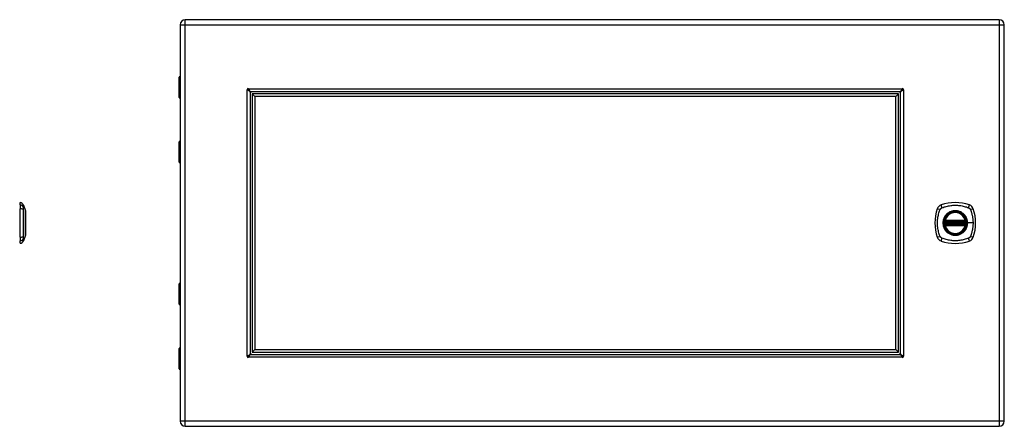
# Model space of a CAD drawing. Header units: inches. Extents: x 4 to 114, y 7 to 59.
# Tile 90 of 98: x 34 to 62, y 28 to 40. Entities that reach past the tile are written whole.
import ezdxf

# ---------------------------------------------------------------- set-up
doc = ezdxf.new("R2010")
doc.units = ezdxf.units.IN
doc.header["$MEASUREMENT"] = 0
doc.layers.add('Visible Edges(ANSI)', color=7, linetype='Continuous', lineweight=25)
doc.layers.add('Visible Tangent Edges(ANSI)', color=7, linetype='Continuous', lineweight=25)

msp = doc.modelspace()

# ---------------------------------------------------------------- linework, layer by layer
at = {"layer": 'Visible Edges(ANSI)'}
for p, q in [((62.116, 39.573), (38.49, 39.573)), ((38.344, 39.427), (38.344, 27.916)), ((62.262, 27.916), (62.262, 39.427)), ((38.309, 37.318), (38.309, 37.902)), ((38.329, 37.922), (38.344, 37.922)), ((38.344, 37.678), (38.341, 37.678)), ((38.341, 37.635), (38.344, 37.635)), ((40.375, 37.472), (40.375, 29.872)), ((59.237, 37.484), (40.388, 37.484)), ((59.25, 29.872), (59.25, 37.472)), ((38.344, 37.302), (38.325, 37.302)), ((40.434, 37.425), (40.513, 37.347)), ((40.434, 37.425), (40.434, 29.918)), ((59.191, 37.425), (40.434, 37.425)), ((40.513, 37.347), (40.513, 29.997)), ((59.112, 37.347), (40.513, 37.347)), ((59.191, 37.425), (59.112, 37.347)), ((59.112, 29.997), (59.112, 37.347)), ((59.191, 29.918), (59.191, 37.425)), ((38.309, 35.442), (38.309, 36.026)), ((38.325, 36.042), (38.344, 36.042)), ((38.344, 35.709), (38.341, 35.709)), ((38.341, 35.666), (38.344, 35.666)), ((38.344, 35.422), (38.329, 35.422)), ((33.7, 34.195), (33.7, 34.263)), ((33.7, 34.195), (33.7, 34.084)), ((33.7, 33.261), (33.7, 34.084)), ((33.792, 34.189), (33.854, 34.029)), ((60.545, 33.732), (61.13, 33.732)), ((60.541, 33.712), (61.135, 33.712)), ((61.135, 33.633), (60.541, 33.633)), ((61.13, 33.613), (60.545, 33.613)), ((33.7, 33.261), (33.7, 33.15)), ((33.854, 33.316), (33.792, 33.156)), ((33.7, 33.082), (33.7, 33.15)), ((38.309, 31.318), (38.309, 31.902)), ((38.329, 31.922), (38.344, 31.922)), ((38.344, 31.678), (38.341, 31.678)), ((38.341, 31.635), (38.344, 31.635)), ((38.344, 31.302), (38.325, 31.302)), ((38.309, 29.442), (38.309, 30.026)), ((38.325, 30.042), (38.344, 30.042)), ((40.388, 29.859), (59.237, 29.859)), ((40.434, 29.918), (40.513, 29.997)), ((40.434, 29.918), (59.191, 29.918)), ((40.513, 29.997), (59.112, 29.997)), ((59.112, 29.997), (59.191, 29.918)), ((38.344, 29.709), (38.341, 29.709)), ((38.341, 29.666), (38.344, 29.666)), ((38.344, 29.422), (38.329, 29.422)), ((38.49, 27.77), (62.116, 27.77))]:
    msp.add_line(p, q, dxfattribs=at)
at = {"layer": 'Visible Edges(ANSI)', "flags": 128}
for points in [[(40.297, 37.53), (40.297, 37.53), (40.297, 37.53), (40.297, 37.53), (40.297, 37.53), (40.296, 37.531), (40.296, 37.531), (40.296, 37.531), (40.295, 37.531), (40.295, 37.531), (40.295, 37.531), (40.294, 37.532), (40.294, 37.532), (40.293, 37.532), (40.293, 37.532), (40.293, 37.532), (40.292, 37.533), (40.292, 37.533), (40.292, 37.533), (40.292, 37.533), (40.291, 37.533), (40.291, 37.533), (40.291, 37.534), (40.291, 37.534), (40.291, 37.534)], [(40.375, 37.472), (40.375, 37.474), (40.374, 37.476), (40.373, 37.479), (40.372, 37.481), (40.371, 37.484), (40.369, 37.486), (40.367, 37.489), (40.365, 37.491), (40.362, 37.493), (40.359, 37.496), (40.356, 37.498), (40.352, 37.501), (40.349, 37.503), (40.345, 37.506), (40.341, 37.508), (40.337, 37.51), (40.332, 37.513), (40.327, 37.515), (40.323, 37.518), (40.318, 37.52), (40.313, 37.523), (40.308, 37.525), (40.303, 37.528), (40.297, 37.53)], [(40.325, 37.568), (40.326, 37.568), (40.326, 37.568), (40.326, 37.568), (40.326, 37.568), (40.326, 37.568), (40.326, 37.567), (40.326, 37.567), (40.327, 37.567), (40.327, 37.566), (40.327, 37.566), (40.327, 37.566), (40.327, 37.565), (40.328, 37.565), (40.328, 37.565), (40.328, 37.564), (40.328, 37.564), (40.328, 37.564), (40.329, 37.563), (40.329, 37.563), (40.329, 37.563), (40.329, 37.562), (40.329, 37.562), (40.329, 37.562), (40.329, 37.562)], [(40.329, 37.562), (40.332, 37.557), (40.334, 37.551), (40.337, 37.546), (40.339, 37.541), (40.341, 37.537), (40.344, 37.532), (40.346, 37.527), (40.349, 37.523), (40.351, 37.518), (40.354, 37.514), (40.356, 37.51), (40.358, 37.507), (40.361, 37.503), (40.363, 37.5), (40.366, 37.497), (40.368, 37.495), (40.371, 37.492), (40.373, 37.49), (40.375, 37.488), (40.378, 37.487), (40.38, 37.486), (40.383, 37.485), (40.385, 37.485), (40.388, 37.484)], [(59.237, 37.484), (59.239, 37.485), (59.242, 37.485), (59.244, 37.486), (59.247, 37.487), (59.249, 37.488), (59.251, 37.49), (59.254, 37.492), (59.256, 37.495), (59.259, 37.497), (59.261, 37.5), (59.264, 37.503), (59.266, 37.507), (59.269, 37.51), (59.271, 37.514), (59.273, 37.518), (59.276, 37.523), (59.278, 37.527), (59.281, 37.532), (59.283, 37.537), (59.286, 37.541), (59.288, 37.546), (59.29, 37.551), (59.293, 37.557), (59.295, 37.562)], [(59.327, 37.53), (59.322, 37.528), (59.317, 37.525), (59.312, 37.523), (59.307, 37.52), (59.302, 37.518), (59.297, 37.515), (59.293, 37.513), (59.288, 37.511), (59.284, 37.508), (59.28, 37.506), (59.276, 37.503), (59.272, 37.501), (59.269, 37.498), (59.266, 37.496), (59.263, 37.493), (59.26, 37.491), (59.258, 37.489), (59.256, 37.486), (59.254, 37.484), (59.252, 37.481), (59.251, 37.479), (59.25, 37.476), (59.25, 37.474), (59.25, 37.472)], [(59.295, 37.562), (59.295, 37.562), (59.296, 37.562), (59.296, 37.562), (59.296, 37.563), (59.296, 37.563), (59.296, 37.563), (59.296, 37.564), (59.296, 37.564), (59.297, 37.564), (59.297, 37.565), (59.297, 37.565), (59.297, 37.565), (59.297, 37.566), (59.298, 37.566), (59.298, 37.566), (59.298, 37.567), (59.298, 37.567), (59.298, 37.567), (59.298, 37.568), (59.299, 37.568), (59.299, 37.568), (59.299, 37.568), (59.299, 37.568), (59.299, 37.568)], [(59.334, 37.534), (59.334, 37.534), (59.333, 37.534), (59.333, 37.533), (59.333, 37.533), (59.333, 37.533), (59.333, 37.533), (59.332, 37.533), (59.332, 37.533), (59.332, 37.532), (59.331, 37.532), (59.331, 37.532), (59.331, 37.532), (59.33, 37.532), (59.33, 37.531), (59.33, 37.531), (59.329, 37.531), (59.329, 37.531), (59.329, 37.531), (59.328, 37.531), (59.328, 37.53), (59.328, 37.53), (59.328, 37.53), (59.327, 37.53), (59.327, 37.53)], [(33.855, 33.317), (33.855, 33.318), (33.855, 33.319), (33.855, 33.321), (33.855, 33.324), (33.855, 33.328), (33.855, 33.333), (33.855, 33.338), (33.855, 33.344), (33.855, 33.351), (33.855, 33.359), (33.855, 33.368), (33.855, 33.377), (33.855, 33.387), (33.855, 33.398), (33.855, 33.409), (33.855, 33.421), (33.855, 33.434), (33.855, 33.447), (33.855, 33.461), (33.855, 33.475), (33.855, 33.489), (33.855, 33.505), (33.855, 33.52), (33.855, 33.536), (33.855, 33.553), (33.855, 33.569), (33.855, 33.586), (33.855, 33.603), (33.855, 33.62), (33.855, 33.637), (33.855, 33.655), (33.855, 33.672), (33.855, 33.69), (33.855, 33.707), (33.855, 33.725), (33.855, 33.742), (33.855, 33.759), (33.855, 33.776), (33.855, 33.792), (33.855, 33.808), (33.855, 33.824), (33.855, 33.84), (33.855, 33.855), (33.855, 33.87), (33.855, 33.884), (33.855, 33.898), (33.855, 33.911), (33.855, 33.924), (33.855, 33.936), (33.855, 33.947), (33.855, 33.958), (33.855, 33.968), (33.855, 33.977), (33.855, 33.986), (33.855, 33.993), (33.855, 34.001), (33.855, 34.007), (33.855, 34.012), (33.855, 34.017), (33.855, 34.021), (33.855, 34.024), (33.855, 34.026), (33.855, 34.027), (33.855, 34.028)], [(60.529, 33.726), (60.529, 33.726), (60.529, 33.725), (60.529, 33.725), (60.529, 33.725), (60.529, 33.724), (60.529, 33.724), (60.529, 33.723), (60.529, 33.722), (60.529, 33.721), (60.528, 33.721), (60.528, 33.72), (60.528, 33.718), (60.528, 33.717), (60.528, 33.716), (60.528, 33.715), (60.527, 33.713), (60.527, 33.712), (60.527, 33.71), (60.527, 33.709), (60.527, 33.707), (60.527, 33.706), (60.526, 33.704), (60.526, 33.703), (60.526, 33.701)], [(61.149, 33.701), (61.149, 33.703), (61.149, 33.704), (61.149, 33.706), (61.149, 33.707), (61.149, 33.709), (61.148, 33.71), (61.148, 33.712), (61.148, 33.713), (61.148, 33.715), (61.148, 33.716), (61.148, 33.717), (61.147, 33.718), (61.147, 33.72), (61.147, 33.721), (61.147, 33.721), (61.147, 33.722), (61.147, 33.723), (61.147, 33.724), (61.146, 33.724), (61.146, 33.725), (61.146, 33.725), (61.146, 33.725), (61.146, 33.726), (61.146, 33.726)], [(60.526, 33.644), (60.526, 33.642), (60.526, 33.641), (60.527, 33.639), (60.527, 33.637), (60.527, 33.636), (60.527, 33.634), (60.527, 33.633), (60.527, 33.632), (60.528, 33.63), (60.528, 33.629), (60.528, 33.628), (60.528, 33.626), (60.528, 33.625), (60.528, 33.624), (60.529, 33.623), (60.529, 33.623), (60.529, 33.622), (60.529, 33.621), (60.529, 33.621), (60.529, 33.62), (60.529, 33.62), (60.529, 33.619), (60.529, 33.619), (60.529, 33.619)], [(61.146, 33.619), (61.146, 33.619), (61.146, 33.619), (61.146, 33.62), (61.146, 33.62), (61.146, 33.621), (61.147, 33.621), (61.147, 33.622), (61.147, 33.623), (61.147, 33.623), (61.147, 33.624), (61.147, 33.625), (61.147, 33.626), (61.148, 33.628), (61.148, 33.629), (61.148, 33.63), (61.148, 33.632), (61.148, 33.633), (61.148, 33.634), (61.149, 33.636), (61.149, 33.637), (61.149, 33.639), (61.149, 33.641), (61.149, 33.642), (61.149, 33.644)], [(40.291, 29.81), (40.291, 29.81), (40.291, 29.81), (40.291, 29.81), (40.291, 29.811), (40.292, 29.811), (40.292, 29.811), (40.292, 29.811), (40.292, 29.811), (40.293, 29.811), (40.293, 29.812), (40.293, 29.812), (40.294, 29.812), (40.294, 29.812), (40.295, 29.812), (40.295, 29.813), (40.295, 29.813), (40.296, 29.813), (40.296, 29.813), (40.296, 29.813), (40.297, 29.813), (40.297, 29.814), (40.297, 29.814), (40.297, 29.814), (40.297, 29.814)], [(40.297, 29.814), (40.303, 29.816), (40.308, 29.819), (40.313, 29.821), (40.318, 29.824), (40.323, 29.826), (40.327, 29.828), (40.332, 29.831), (40.337, 29.833), (40.341, 29.836), (40.345, 29.838), (40.349, 29.841), (40.352, 29.843), (40.356, 29.845), (40.359, 29.848), (40.362, 29.85), (40.365, 29.853), (40.367, 29.855), (40.369, 29.858), (40.371, 29.86), (40.372, 29.863), (40.373, 29.865), (40.374, 29.867), (40.375, 29.87), (40.375, 29.872)], [(40.329, 29.782), (40.329, 29.782), (40.329, 29.782), (40.329, 29.781), (40.329, 29.781), (40.329, 29.781), (40.329, 29.781), (40.328, 29.78), (40.328, 29.78), (40.328, 29.78), (40.328, 29.779), (40.328, 29.779), (40.327, 29.779), (40.327, 29.778), (40.327, 29.778), (40.327, 29.777), (40.327, 29.777), (40.326, 29.777), (40.326, 29.777), (40.326, 29.776), (40.326, 29.776), (40.326, 29.776), (40.326, 29.776), (40.326, 29.776), (40.325, 29.775)], [(40.388, 29.859), (40.385, 29.859), (40.383, 29.859), (40.38, 29.858), (40.378, 29.857), (40.375, 29.855), (40.373, 29.854), (40.371, 29.852), (40.368, 29.849), (40.366, 29.847), (40.363, 29.844), (40.361, 29.841), (40.358, 29.837), (40.356, 29.833), (40.354, 29.83), (40.351, 29.826), (40.349, 29.821), (40.346, 29.817), (40.344, 29.812), (40.341, 29.807), (40.339, 29.802), (40.337, 29.797), (40.334, 29.792), (40.332, 29.787), (40.329, 29.782)], [(59.295, 29.782), (59.293, 29.787), (59.29, 29.792), (59.288, 29.797), (59.286, 29.802), (59.283, 29.807), (59.281, 29.812), (59.278, 29.817), (59.276, 29.821), (59.273, 29.825), (59.271, 29.83), (59.269, 29.833), (59.266, 29.837), (59.264, 29.84), (59.261, 29.844), (59.259, 29.847), (59.256, 29.849), (59.254, 29.852), (59.252, 29.854), (59.249, 29.855), (59.247, 29.857), (59.244, 29.858), (59.242, 29.859), (59.239, 29.859), (59.237, 29.859)], [(59.25, 29.872), (59.25, 29.87), (59.25, 29.867), (59.251, 29.865), (59.252, 29.863), (59.254, 29.86), (59.256, 29.858), (59.258, 29.855), (59.26, 29.853), (59.263, 29.85), (59.265, 29.848), (59.269, 29.846), (59.272, 29.843), (59.276, 29.841), (59.28, 29.838), (59.284, 29.836), (59.288, 29.833), (59.292, 29.831), (59.297, 29.828), (59.302, 29.826), (59.307, 29.824), (59.312, 29.821), (59.317, 29.819), (59.322, 29.816), (59.327, 29.814)], [(59.299, 29.775), (59.299, 29.776), (59.299, 29.776), (59.299, 29.776), (59.299, 29.776), (59.298, 29.776), (59.298, 29.777), (59.298, 29.777), (59.298, 29.777), (59.298, 29.777), (59.298, 29.778), (59.297, 29.778), (59.297, 29.779), (59.297, 29.779), (59.297, 29.779), (59.297, 29.78), (59.296, 29.78), (59.296, 29.78), (59.296, 29.781), (59.296, 29.781), (59.296, 29.781), (59.296, 29.781), (59.296, 29.782), (59.295, 29.782), (59.295, 29.782)], [(59.327, 29.814), (59.327, 29.814), (59.328, 29.814), (59.328, 29.814), (59.328, 29.813), (59.328, 29.813), (59.329, 29.813), (59.329, 29.813), (59.329, 29.813), (59.33, 29.813), (59.33, 29.812), (59.33, 29.812), (59.331, 29.812), (59.331, 29.812), (59.331, 29.812), (59.332, 29.811), (59.332, 29.811), (59.332, 29.811), (59.333, 29.811), (59.333, 29.811), (59.333, 29.811), (59.333, 29.81), (59.333, 29.81), (59.334, 29.81), (59.334, 29.81)]]:
    msp.add_lwpolyline(points, dxfattribs=at)
at = {"layer": 'Visible Edges(ANSI)'}
for radius in [0.32, 0.315]:
    msp.add_circle((60.838, 33.672), radius, dxfattribs=at)
for centre, radius, start, end in [((38.49, 39.427), 0.146, 90, 180), ((62.116, 39.427), 0.146, 0, 90), ((38.329, 37.902), 0.0197, 90, 180), ((40.312, 37.548), 0.025, 56.132, 213.868), ((40.353, 37.506), 0.031, 111.3217, 159.928), ((40.425, 37.434), 0.105, 131.9188, 138.0812), ((40.425, 37.434), 0.05, 90, 180), ((59.2, 37.434), 0.05, 0, 90), ((59.2, 37.434), 0.105, 41.9188, 48.0812), ((59.271, 37.506), 0.031, 20.072, 68.6783), ((59.313, 37.548), 0.025, 326.132, 123.868), ((38.325, 37.318), 0.0157, 180, 270), ((38.325, 36.026), 0.0157, 90, 180), ((38.329, 35.442), 0.0197, 180, 270), ((33.708, 34.204), 0.0394, 101.537, 126.8699), ((33.682, 34.146), 0.118, 21.2505, 81.3991), ((33.85, 34.028), 0.00492, 0.2088, 21.2505), ((61.527, 33.672), 1.28, 161.2278, 198.7722), ((60.483, 34.027), 0.177, 108.7722, 161.2278), ((60.838, 32.983), 1.28, 71.2278, 108.7722), ((61.193, 34.027), 0.177, 18.7722, 71.2278), ((60.149, 33.672), 1.28, 341.2278, 18.7722), ((60.838, 33.672), 0.313, 166.3656, 170.216), ((60.541, 33.724), 0.0118, 170.216, 270), ((60.545, 33.743), 0.0118, 166.3656, 270), ((60.838, 33.672), 0.313, 13.6344, 166.3656), ((61.13, 33.743), 0.0118, 270, 13.6344), ((61.135, 33.724), 0.0118, 270, 9.784), ((60.838, 33.672), 0.313, 9.784, 13.6344), ((60.838, 33.672), 0.313, 174.7499, 185.2501), ((60.541, 33.621), 0.0118, 90, 189.784), ((60.838, 33.672), 0.313, 189.784, 193.6344), ((60.545, 33.601), 0.0118, 90, 193.6344), ((60.838, 33.672), 0.313, 193.6344, 346.3656), ((61.13, 33.601), 0.0118, 346.3656, 90), ((61.135, 33.621), 0.0118, 350.216, 90), ((60.838, 33.672), 0.313, 346.3656, 350.216), ((60.838, 33.672), 0.313, 354.7499, 5.2501), ((33.682, 33.199), 0.118, 278.6009, 338.7495), ((33.85, 33.317), 0.00492, 338.7495, 359.7912), ((60.483, 33.318), 0.177, 198.7722, 251.2278), ((61.193, 33.318), 0.177, 288.7722, 341.2278), ((33.708, 33.141), 0.0394, 233.1301, 258.463), ((60.838, 34.361), 1.28, 251.2278, 288.7722), ((38.329, 31.902), 0.0197, 90, 180), ((38.325, 31.318), 0.0157, 180, 270), ((38.325, 30.026), 0.0157, 90, 180), ((40.312, 29.796), 0.025, 146.132, 303.868), ((40.353, 29.837), 0.031, 200.072, 248.6783), ((40.425, 29.909), 0.105, 221.9188, 228.0812), ((40.425, 29.909), 0.05, 180, 270), ((59.2, 29.909), 0.05, 270, 0), ((59.2, 29.909), 0.105, 311.9188, 318.0812), ((59.271, 29.837), 0.031, 291.3217, 339.928), ((59.313, 29.796), 0.025, 236.132, 33.868), ((38.329, 29.442), 0.0197, 180, 270), ((38.49, 27.916), 0.146, 180, 270), ((62.116, 27.916), 0.146, 270, 0)]:
    msp.add_arc(centre, radius, start, end, dxfattribs=at)
at = {"layer": 'Visible Tangent Edges(ANSI)'}
for p, q in [((38.49, 39.427), (38.49, 39.573)), ((62.116, 39.573), (62.116, 39.427)), ((38.344, 39.427), (38.49, 39.427)), ((38.49, 39.427), (62.116, 39.427)), ((38.49, 27.916), (38.49, 39.427)), ((62.116, 39.427), (62.116, 27.916)), ((62.116, 39.427), (62.262, 39.427)), ((38.344, 37.902), (38.309, 37.902)), ((38.332, 37.688), (38.344, 37.688)), ((38.344, 37.625), (38.332, 37.625)), ((40.291, 29.81), (40.291, 37.534)), ((40.325, 37.568), (59.299, 37.568)), ((59.334, 37.534), (59.334, 29.81)), ((38.309, 37.318), (38.344, 37.318)), ((38.344, 36.026), (38.309, 36.026)), ((38.309, 35.442), (38.344, 35.442)), ((38.332, 35.719), (38.344, 35.719)), ((38.344, 35.656), (38.332, 35.656)), ((60.535, 33.725), (60.529, 33.726)), ((60.534, 33.746), (60.545, 33.743)), ((60.541, 33.712), (60.541, 33.722)), ((60.545, 33.732), (60.545, 33.743)), ((61.13, 33.743), (60.545, 33.743)), ((60.545, 33.722), (60.545, 33.732)), ((60.545, 33.722), (61.13, 33.722)), ((61.13, 33.743), (61.142, 33.746)), ((61.13, 33.743), (61.13, 33.732)), ((61.13, 33.732), (61.13, 33.722)), ((61.135, 33.722), (61.135, 33.712)), ((61.146, 33.726), (61.14, 33.725)), ((60.526, 33.701), (60.538, 33.7)), ((60.526, 33.644), (60.538, 33.645)), ((60.529, 33.619), (60.535, 33.62)), ((60.545, 33.601), (60.534, 33.599)), ((60.538, 33.7), (61.138, 33.7)), ((61.138, 33.645), (60.538, 33.645)), ((60.541, 33.623), (60.541, 33.633)), ((60.545, 33.613), (60.545, 33.623)), ((61.13, 33.623), (60.545, 33.623)), ((60.545, 33.601), (60.545, 33.613)), ((60.545, 33.601), (61.13, 33.601)), ((61.13, 33.623), (61.13, 33.613)), ((61.13, 33.613), (61.13, 33.601)), ((61.142, 33.599), (61.13, 33.601)), ((61.135, 33.633), (61.135, 33.623)), ((61.138, 33.7), (61.149, 33.701)), ((61.138, 33.645), (61.149, 33.644)), ((61.14, 33.62), (61.146, 33.619)), ((61.19, 33.672), (61.195, 33.672)), ((61.354, 33.672), (61.195, 33.672)), ((38.344, 31.902), (38.309, 31.902)), ((38.332, 31.688), (38.344, 31.688)), ((38.344, 31.625), (38.332, 31.625)), ((38.309, 31.318), (38.344, 31.318)), ((38.344, 30.026), (38.309, 30.026)), ((59.299, 29.775), (40.325, 29.775)), ((38.309, 29.442), (38.344, 29.442)), ((38.332, 29.719), (38.344, 29.719)), ((38.344, 29.656), (38.332, 29.656)), ((38.49, 27.916), (38.344, 27.916)), ((62.116, 27.916), (38.49, 27.916)), ((38.49, 27.77), (38.49, 27.916)), ((62.116, 27.916), (62.116, 27.77)), ((62.262, 27.916), (62.116, 27.916))]:
    msp.add_line(p, q, dxfattribs=at)
at = {"layer": 'Visible Tangent Edges(ANSI)', "flags": 128}
for points in [[(38.332, 37.688), (38.33, 37.687), (38.328, 37.687), (38.326, 37.686), (38.324, 37.684), (38.323, 37.682), (38.321, 37.679), (38.32, 37.676), (38.319, 37.672), (38.319, 37.669), (38.318, 37.665), (38.318, 37.66), (38.318, 37.656), (38.318, 37.652), (38.318, 37.648), (38.319, 37.644), (38.319, 37.64), (38.32, 37.636), (38.321, 37.633), (38.323, 37.631), (38.324, 37.629), (38.326, 37.627), (38.328, 37.626), (38.33, 37.625), (38.332, 37.625)], [(38.341, 37.635), (38.339, 37.635), (38.337, 37.635), (38.335, 37.636), (38.333, 37.637), (38.332, 37.639), (38.331, 37.64), (38.33, 37.643), (38.329, 37.645), (38.328, 37.648), (38.328, 37.65), (38.327, 37.653), (38.327, 37.656), (38.327, 37.659), (38.328, 37.662), (38.328, 37.665), (38.329, 37.667), (38.33, 37.67), (38.331, 37.672), (38.332, 37.674), (38.333, 37.675), (38.335, 37.676), (38.337, 37.677), (38.339, 37.678), (38.341, 37.678)], [(38.332, 35.719), (38.33, 35.719), (38.328, 35.718), (38.326, 35.717), (38.324, 35.715), (38.323, 35.713), (38.321, 35.711), (38.32, 35.708), (38.319, 35.704), (38.319, 35.7), (38.318, 35.696), (38.318, 35.692), (38.318, 35.688), (38.318, 35.683), (38.318, 35.679), (38.319, 35.675), (38.319, 35.671), (38.32, 35.668), (38.321, 35.665), (38.323, 35.662), (38.324, 35.66), (38.326, 35.658), (38.328, 35.657), (38.33, 35.656), (38.332, 35.656)], [(38.341, 35.666), (38.339, 35.666), (38.337, 35.667), (38.335, 35.667), (38.333, 35.669), (38.332, 35.67), (38.331, 35.672), (38.33, 35.674), (38.329, 35.676), (38.328, 35.679), (38.328, 35.682), (38.327, 35.685), (38.327, 35.688), (38.327, 35.691), (38.328, 35.694), (38.328, 35.696), (38.329, 35.699), (38.33, 35.701), (38.331, 35.703), (38.332, 35.705), (38.333, 35.707), (38.335, 35.708), (38.337, 35.709), (38.339, 35.709), (38.341, 35.709)], [(33.794, 34.112), (33.794, 34.121), (33.794, 34.126), (33.794, 34.132), (33.794, 34.137), (33.794, 34.142), (33.793, 34.146), (33.793, 34.151), (33.793, 34.155), (33.793, 34.159), (33.793, 34.163), (33.793, 34.166), (33.793, 34.17), (33.793, 34.173), (33.793, 34.176), (33.793, 34.178), (33.793, 34.18), (33.793, 34.182), (33.793, 34.184), (33.792, 34.186), (33.792, 34.187), (33.792, 34.188), (33.792, 34.188), (33.792, 34.189), (33.792, 34.189)], [(33.794, 33.284), (33.794, 33.317), (33.794, 33.348), (33.793, 33.38), (33.793, 33.411), (33.793, 33.443), (33.793, 33.476), (33.793, 33.508), (33.793, 33.541), (33.793, 33.573), (33.792, 33.606), (33.792, 33.639), (33.792, 33.672), (33.792, 33.705), (33.792, 33.738), (33.793, 33.771), (33.793, 33.804), (33.793, 33.837), (33.793, 33.869), (33.793, 33.901), (33.793, 33.933), (33.793, 33.965), (33.794, 33.996), (33.794, 34.027), (33.794, 34.061)], [(33.794, 34.061), (33.794, 34.064), (33.794, 34.067), (33.794, 34.069), (33.794, 34.072), (33.794, 34.074), (33.794, 34.077), (33.794, 34.08), (33.794, 34.082), (33.794, 34.084), (33.794, 34.087), (33.794, 34.089), (33.794, 34.091), (33.794, 34.093), (33.794, 34.095), (33.794, 34.097), (33.794, 34.099), (33.794, 34.101), (33.794, 34.103), (33.794, 34.105), (33.794, 34.106), (33.794, 34.108), (33.794, 34.11), (33.794, 34.111), (33.794, 34.112)], [(33.854, 34.029), (33.854, 34.029), (33.854, 34.029), (33.854, 34.028), (33.854, 34.027), (33.854, 34.026), (33.855, 34.024), (33.855, 34.022), (33.855, 34.02), (33.855, 34.017), (33.855, 34.014), (33.855, 34.011), (33.855, 34.008), (33.855, 34.004), (33.855, 34), (33.855, 33.996), (33.855, 33.992), (33.855, 33.987), (33.855, 33.982), (33.855, 33.977), (33.855, 33.971), (33.855, 33.966), (33.855, 33.96), (33.855, 33.953), (33.855, 33.947)], [(60.398, 33.284), (60.384, 33.317), (60.374, 33.348), (60.364, 33.38), (60.355, 33.411), (60.347, 33.443), (60.341, 33.476), (60.335, 33.508), (60.33, 33.541), (60.326, 33.573), (60.323, 33.606), (60.322, 33.639), (60.321, 33.672), (60.322, 33.705), (60.323, 33.738), (60.326, 33.771), (60.33, 33.804), (60.335, 33.837), (60.34, 33.869), (60.347, 33.901), (60.355, 33.933), (60.364, 33.965), (60.374, 33.996), (60.384, 34.027), (60.398, 34.061)], [(60.398, 34.061), (60.399, 34.064), (60.401, 34.067), (60.402, 34.069), (60.404, 34.072), (60.405, 34.074), (60.407, 34.077), (60.409, 34.08), (60.411, 34.082), (60.413, 34.084), (60.415, 34.087), (60.417, 34.089), (60.419, 34.091), (60.421, 34.093), (60.423, 34.095), (60.426, 34.097), (60.428, 34.099), (60.431, 34.101), (60.433, 34.103), (60.436, 34.105), (60.438, 34.106), (60.441, 34.108), (60.444, 34.11), (60.446, 34.111), (60.449, 34.112)], [(60.449, 34.112), (60.483, 34.126), (60.514, 34.137), (60.545, 34.146), (60.577, 34.155), (60.609, 34.163), (60.641, 34.17), (60.673, 34.175), (60.706, 34.18), (60.739, 34.184), (60.772, 34.187), (60.805, 34.188), (60.838, 34.189), (60.871, 34.188), (60.904, 34.187), (60.936, 34.184), (60.969, 34.18), (61.002, 34.176), (61.034, 34.17), (61.067, 34.163), (61.099, 34.155), (61.13, 34.146), (61.162, 34.137), (61.193, 34.126), (61.226, 34.112)], [(61.19, 33.672), (61.178, 33.581), (61.143, 33.496), (61.087, 33.423), (61.014, 33.367), (60.929, 33.332), (60.837, 33.32), (60.746, 33.332), (60.661, 33.368), (60.588, 33.423), (60.533, 33.496), (60.498, 33.581), (60.486, 33.673), (60.498, 33.764), (60.533, 33.849), (60.589, 33.922), (60.662, 33.977), (60.747, 34.013), (60.838, 34.025), (60.929, 34.013), (61.014, 33.977), (61.087, 33.921), (61.143, 33.849), (61.178, 33.764), (61.19, 33.672)], [(61.065, 33.947), (61.049, 33.96), (61.032, 33.971), (61.015, 33.982), (60.997, 33.992), (60.978, 34), (60.959, 34.008), (60.939, 34.015), (60.919, 34.02), (60.899, 34.024), (60.879, 34.027), (60.858, 34.029), (60.838, 34.029), (60.817, 34.029), (60.797, 34.027), (60.776, 34.024), (60.756, 34.02), (60.736, 34.014), (60.716, 34.008), (60.697, 34), (60.679, 33.992), (60.661, 33.982), (60.643, 33.971), (60.626, 33.96), (60.61, 33.947)], [(61.226, 34.112), (61.228, 34.112), (61.229, 34.111), (61.23, 34.11), (61.232, 34.11), (61.233, 34.109), (61.235, 34.108), (61.236, 34.107), (61.237, 34.106), (61.238, 34.106), (61.24, 34.105), (61.241, 34.104), (61.242, 34.103), (61.244, 34.102), (61.245, 34.101), (61.246, 34.1), (61.247, 34.099), (61.249, 34.098), (61.25, 34.097), (61.251, 34.096), (61.252, 34.095), (61.253, 34.094), (61.254, 34.093), (61.255, 34.092), (61.257, 34.091)], [(61.257, 34.091), (61.258, 34.09), (61.259, 34.089), (61.26, 34.088), (61.261, 34.087), (61.262, 34.086), (61.263, 34.084), (61.264, 34.083), (61.265, 34.082), (61.266, 34.081), (61.267, 34.08), (61.267, 34.078), (61.268, 34.077), (61.269, 34.076), (61.27, 34.075), (61.271, 34.073), (61.272, 34.072), (61.273, 34.071), (61.273, 34.069), (61.274, 34.068), (61.275, 34.067), (61.276, 34.065), (61.276, 34.064), (61.277, 34.062), (61.278, 34.061)], [(61.278, 34.061), (61.286, 34.043), (61.291, 34.027), (61.297, 34.012), (61.302, 33.996), (61.307, 33.981), (61.312, 33.965), (61.316, 33.949), (61.32, 33.933), (61.324, 33.917), (61.328, 33.901), (61.332, 33.885), (61.335, 33.869), (61.338, 33.853), (61.341, 33.837), (61.343, 33.82), (61.346, 33.804), (61.348, 33.788), (61.349, 33.771), (61.351, 33.755), (61.352, 33.738), (61.353, 33.722), (61.354, 33.705), (61.354, 33.689), (61.354, 33.672)], [(33.855, 33.9), (33.855, 33.884), (33.855, 33.867), (33.855, 33.849), (33.855, 33.831), (33.855, 33.813), (33.855, 33.793), (33.855, 33.774), (33.855, 33.754), (33.855, 33.734), (33.854, 33.713), (33.854, 33.693), (33.854, 33.672), (33.854, 33.652), (33.854, 33.631), (33.855, 33.611), (33.855, 33.591), (33.855, 33.571), (33.855, 33.551), (33.855, 33.532), (33.855, 33.513), (33.855, 33.495), (33.855, 33.478), (33.855, 33.461), (33.855, 33.445)], [(33.855, 33.947), (33.855, 33.945), (33.855, 33.943), (33.855, 33.942), (33.855, 33.94), (33.855, 33.938), (33.855, 33.936), (33.855, 33.934), (33.855, 33.932), (33.855, 33.93), (33.855, 33.928), (33.855, 33.927), (33.855, 33.925), (33.855, 33.923), (33.855, 33.921), (33.855, 33.919), (33.855, 33.917), (33.855, 33.915), (33.855, 33.913), (33.855, 33.91), (33.855, 33.908), (33.855, 33.906), (33.855, 33.904), (33.855, 33.902), (33.855, 33.9)], [(60.563, 33.9), (60.551, 33.884), (60.539, 33.867), (60.528, 33.849), (60.518, 33.831), (60.51, 33.813), (60.502, 33.793), (60.496, 33.774), (60.49, 33.754), (60.486, 33.734), (60.483, 33.713), (60.481, 33.693), (60.481, 33.672), (60.481, 33.652), (60.483, 33.631), (60.486, 33.611), (60.49, 33.591), (60.496, 33.571), (60.502, 33.551), (60.51, 33.532), (60.518, 33.513), (60.528, 33.495), (60.539, 33.478), (60.551, 33.461), (60.563, 33.445)], [(60.534, 33.746), (60.533, 33.745), (60.533, 33.744), (60.533, 33.743), (60.533, 33.742), (60.533, 33.741), (60.533, 33.741), (60.533, 33.74), (60.533, 33.739), (60.532, 33.738), (60.532, 33.737), (60.532, 33.736), (60.533, 33.735), (60.533, 33.734), (60.533, 33.733), (60.533, 33.732), (60.533, 33.731), (60.533, 33.73), (60.533, 33.729), (60.534, 33.729), (60.534, 33.728), (60.534, 33.727), (60.535, 33.726), (60.535, 33.725), (60.535, 33.725)], [(60.535, 33.725), (60.535, 33.724), (60.536, 33.724), (60.536, 33.724), (60.536, 33.724), (60.536, 33.724), (60.536, 33.724), (60.537, 33.724), (60.537, 33.723), (60.537, 33.723), (60.537, 33.723), (60.538, 33.723), (60.538, 33.723), (60.538, 33.723), (60.538, 33.723), (60.539, 33.723), (60.539, 33.722), (60.539, 33.722), (60.539, 33.722), (60.54, 33.722), (60.54, 33.722), (60.54, 33.722), (60.54, 33.722), (60.541, 33.722), (60.541, 33.722)], [(60.541, 33.722), (60.541, 33.722), (60.541, 33.722), (60.541, 33.722), (60.542, 33.722), (60.542, 33.722), (60.542, 33.722), (60.542, 33.722), (60.542, 33.722), (60.543, 33.722), (60.543, 33.722), (60.543, 33.722), (60.543, 33.722), (60.543, 33.722), (60.543, 33.722), (60.544, 33.722), (60.544, 33.722), (60.544, 33.722), (60.544, 33.722), (60.544, 33.722), (60.544, 33.722), (60.545, 33.722), (60.545, 33.722), (60.545, 33.722), (60.545, 33.722)], [(60.61, 33.947), (60.608, 33.945), (60.606, 33.943), (60.604, 33.942), (60.602, 33.94), (60.6, 33.938), (60.598, 33.936), (60.596, 33.934), (60.594, 33.932), (60.592, 33.93), (60.59, 33.928), (60.588, 33.927), (60.586, 33.925), (60.584, 33.923), (60.582, 33.921), (60.58, 33.919), (60.578, 33.917), (60.576, 33.915), (60.574, 33.913), (60.572, 33.91), (60.57, 33.908), (60.569, 33.906), (60.567, 33.904), (60.565, 33.902), (60.563, 33.9)], [(61.112, 33.9), (61.111, 33.902), (61.109, 33.904), (61.107, 33.906), (61.105, 33.908), (61.103, 33.91), (61.101, 33.913), (61.1, 33.915), (61.098, 33.917), (61.096, 33.919), (61.094, 33.921), (61.092, 33.923), (61.09, 33.925), (61.088, 33.927), (61.086, 33.928), (61.084, 33.93), (61.082, 33.932), (61.08, 33.934), (61.078, 33.936), (61.076, 33.938), (61.074, 33.94), (61.072, 33.942), (61.07, 33.943), (61.067, 33.945), (61.065, 33.947)], [(61.195, 33.672), (61.194, 33.683), (61.194, 33.693), (61.193, 33.703), (61.192, 33.713), (61.191, 33.724), (61.189, 33.734), (61.187, 33.744), (61.185, 33.754), (61.183, 33.764), (61.18, 33.774), (61.177, 33.784), (61.173, 33.793), (61.17, 33.803), (61.166, 33.813), (61.162, 33.822), (61.157, 33.831), (61.152, 33.84), (61.148, 33.849), (61.142, 33.858), (61.137, 33.867), (61.131, 33.875), (61.125, 33.884), (61.119, 33.892), (61.112, 33.9)], [(61.13, 33.722), (61.131, 33.722), (61.131, 33.722), (61.131, 33.722), (61.131, 33.722), (61.131, 33.722), (61.131, 33.722), (61.132, 33.722), (61.132, 33.722), (61.132, 33.722), (61.132, 33.722), (61.132, 33.722), (61.133, 33.722), (61.133, 33.722), (61.133, 33.722), (61.133, 33.722), (61.133, 33.722), (61.133, 33.722), (61.134, 33.722), (61.134, 33.722), (61.134, 33.722), (61.134, 33.722), (61.134, 33.722), (61.134, 33.722), (61.135, 33.722)], [(61.135, 33.722), (61.135, 33.722), (61.135, 33.722), (61.135, 33.722), (61.136, 33.722), (61.136, 33.722), (61.136, 33.722), (61.136, 33.722), (61.137, 33.722), (61.137, 33.723), (61.137, 33.723), (61.137, 33.723), (61.138, 33.723), (61.138, 33.723), (61.138, 33.723), (61.138, 33.723), (61.139, 33.723), (61.139, 33.724), (61.139, 33.724), (61.139, 33.724), (61.139, 33.724), (61.14, 33.724), (61.14, 33.724), (61.14, 33.724), (61.14, 33.725)], [(61.14, 33.725), (61.141, 33.725), (61.141, 33.726), (61.141, 33.727), (61.142, 33.728), (61.142, 33.729), (61.142, 33.729), (61.142, 33.73), (61.143, 33.731), (61.143, 33.732), (61.143, 33.733), (61.143, 33.734), (61.143, 33.735), (61.143, 33.736), (61.143, 33.737), (61.143, 33.738), (61.143, 33.739), (61.143, 33.74), (61.143, 33.741), (61.143, 33.741), (61.143, 33.742), (61.143, 33.743), (61.142, 33.744), (61.142, 33.745), (61.142, 33.746)], [(33.855, 33.445), (33.855, 33.443), (33.855, 33.441), (33.855, 33.439), (33.855, 33.436), (33.855, 33.434), (33.855, 33.432), (33.855, 33.43), (33.855, 33.428), (33.855, 33.426), (33.855, 33.424), (33.855, 33.422), (33.855, 33.42), (33.855, 33.418), (33.855, 33.416), (33.855, 33.414), (33.855, 33.413), (33.855, 33.411), (33.855, 33.409), (33.855, 33.407), (33.855, 33.405), (33.855, 33.403), (33.855, 33.401), (33.855, 33.4), (33.855, 33.398)], [(60.535, 33.62), (60.535, 33.62), (60.535, 33.619), (60.534, 33.618), (60.534, 33.617), (60.534, 33.616), (60.533, 33.615), (60.533, 33.615), (60.533, 33.614), (60.533, 33.613), (60.533, 33.612), (60.533, 33.611), (60.533, 33.61), (60.532, 33.609), (60.532, 33.608), (60.532, 33.607), (60.533, 33.606), (60.533, 33.605), (60.533, 33.604), (60.533, 33.603), (60.533, 33.602), (60.533, 33.601), (60.533, 33.601), (60.533, 33.6), (60.534, 33.599)], [(60.541, 33.623), (60.541, 33.623), (60.54, 33.623), (60.54, 33.623), (60.54, 33.623), (60.54, 33.623), (60.539, 33.623), (60.539, 33.622), (60.539, 33.622), (60.539, 33.622), (60.538, 33.622), (60.538, 33.622), (60.538, 33.622), (60.538, 33.622), (60.537, 33.622), (60.537, 33.622), (60.537, 33.621), (60.537, 33.621), (60.536, 33.621), (60.536, 33.621), (60.536, 33.621), (60.536, 33.621), (60.536, 33.621), (60.535, 33.62), (60.535, 33.62)], [(60.538, 33.7), (60.538, 33.701), (60.538, 33.702), (60.538, 33.702), (60.538, 33.703), (60.539, 33.704), (60.539, 33.705), (60.539, 33.705), (60.539, 33.706), (60.539, 33.707), (60.54, 33.707), (60.54, 33.708), (60.54, 33.708), (60.54, 33.709), (60.54, 33.709), (60.54, 33.71), (60.54, 33.71), (60.541, 33.711), (60.541, 33.711), (60.541, 33.711), (60.541, 33.711), (60.541, 33.712), (60.541, 33.712), (60.541, 33.712), (60.541, 33.712)], [(60.541, 33.633), (60.541, 33.633), (60.541, 33.633), (60.541, 33.633), (60.541, 33.633), (60.541, 33.634), (60.541, 33.634), (60.541, 33.634), (60.54, 33.635), (60.54, 33.635), (60.54, 33.636), (60.54, 33.636), (60.54, 33.637), (60.54, 33.637), (60.54, 33.638), (60.539, 33.638), (60.539, 33.639), (60.539, 33.64), (60.539, 33.64), (60.539, 33.641), (60.538, 33.642), (60.538, 33.643), (60.538, 33.643), (60.538, 33.644), (60.538, 33.645)], [(60.545, 33.623), (60.545, 33.623), (60.545, 33.623), (60.545, 33.623), (60.544, 33.623), (60.544, 33.623), (60.544, 33.623), (60.544, 33.623), (60.544, 33.623), (60.544, 33.623), (60.543, 33.623), (60.543, 33.623), (60.543, 33.623), (60.543, 33.623), (60.543, 33.623), (60.543, 33.623), (60.542, 33.623), (60.542, 33.623), (60.542, 33.623), (60.542, 33.623), (60.542, 33.623), (60.541, 33.623), (60.541, 33.623), (60.541, 33.623), (60.541, 33.623)], [(60.563, 33.445), (60.565, 33.443), (60.567, 33.441), (60.569, 33.439), (60.57, 33.436), (60.572, 33.434), (60.574, 33.432), (60.576, 33.43), (60.578, 33.428), (60.58, 33.426), (60.582, 33.424), (60.584, 33.422), (60.586, 33.42), (60.588, 33.418), (60.59, 33.416), (60.592, 33.414), (60.594, 33.413), (60.596, 33.411), (60.598, 33.409), (60.6, 33.407), (60.602, 33.405), (60.604, 33.403), (60.606, 33.401), (60.608, 33.4), (60.61, 33.398)], [(61.065, 33.398), (61.067, 33.4), (61.07, 33.401), (61.072, 33.403), (61.074, 33.405), (61.076, 33.407), (61.078, 33.409), (61.08, 33.411), (61.082, 33.412), (61.084, 33.414), (61.086, 33.416), (61.088, 33.418), (61.09, 33.42), (61.092, 33.422), (61.094, 33.424), (61.096, 33.426), (61.098, 33.428), (61.1, 33.43), (61.101, 33.432), (61.103, 33.434), (61.105, 33.436), (61.107, 33.438), (61.109, 33.441), (61.111, 33.443), (61.112, 33.445)], [(61.112, 33.445), (61.119, 33.453), (61.125, 33.461), (61.131, 33.469), (61.137, 33.478), (61.142, 33.487), (61.148, 33.496), (61.153, 33.505), (61.157, 33.514), (61.162, 33.523), (61.166, 33.532), (61.17, 33.542), (61.173, 33.551), (61.177, 33.561), (61.18, 33.571), (61.183, 33.581), (61.185, 33.591), (61.187, 33.601), (61.189, 33.611), (61.191, 33.621), (61.192, 33.631), (61.193, 33.642), (61.194, 33.652), (61.194, 33.662), (61.195, 33.672)], [(61.135, 33.623), (61.134, 33.623), (61.134, 33.623), (61.134, 33.623), (61.134, 33.623), (61.134, 33.623), (61.134, 33.623), (61.133, 33.623), (61.133, 33.623), (61.133, 33.623), (61.133, 33.623), (61.133, 33.623), (61.133, 33.623), (61.132, 33.623), (61.132, 33.623), (61.132, 33.623), (61.132, 33.623), (61.132, 33.623), (61.131, 33.623), (61.131, 33.623), (61.131, 33.623), (61.131, 33.623), (61.131, 33.623), (61.131, 33.623), (61.13, 33.623)], [(61.135, 33.712), (61.135, 33.712), (61.135, 33.712), (61.135, 33.712), (61.135, 33.711), (61.135, 33.711), (61.135, 33.711), (61.135, 33.711), (61.135, 33.71), (61.135, 33.71), (61.135, 33.709), (61.136, 33.709), (61.136, 33.708), (61.136, 33.708), (61.136, 33.707), (61.136, 33.707), (61.136, 33.706), (61.137, 33.705), (61.137, 33.705), (61.137, 33.704), (61.137, 33.703), (61.137, 33.702), (61.137, 33.702), (61.138, 33.701), (61.138, 33.7)], [(61.138, 33.645), (61.138, 33.644), (61.137, 33.643), (61.137, 33.643), (61.137, 33.642), (61.137, 33.641), (61.137, 33.64), (61.137, 33.64), (61.136, 33.639), (61.136, 33.638), (61.136, 33.638), (61.136, 33.637), (61.136, 33.637), (61.136, 33.636), (61.135, 33.636), (61.135, 33.635), (61.135, 33.635), (61.135, 33.634), (61.135, 33.634), (61.135, 33.634), (61.135, 33.633), (61.135, 33.633), (61.135, 33.633), (61.135, 33.633), (61.135, 33.633)], [(61.14, 33.62), (61.14, 33.62), (61.14, 33.621), (61.14, 33.621), (61.139, 33.621), (61.139, 33.621), (61.139, 33.621), (61.139, 33.621), (61.139, 33.621), (61.138, 33.622), (61.138, 33.622), (61.138, 33.622), (61.138, 33.622), (61.137, 33.622), (61.137, 33.622), (61.137, 33.622), (61.137, 33.622), (61.136, 33.622), (61.136, 33.623), (61.136, 33.623), (61.136, 33.623), (61.135, 33.623), (61.135, 33.623), (61.135, 33.623), (61.135, 33.623)], [(61.142, 33.599), (61.142, 33.6), (61.142, 33.601), (61.143, 33.601), (61.143, 33.602), (61.143, 33.603), (61.143, 33.604), (61.143, 33.605), (61.143, 33.606), (61.143, 33.607), (61.143, 33.608), (61.143, 33.609), (61.143, 33.61), (61.143, 33.611), (61.143, 33.612), (61.143, 33.613), (61.143, 33.614), (61.142, 33.615), (61.142, 33.615), (61.142, 33.616), (61.142, 33.617), (61.141, 33.618), (61.141, 33.619), (61.141, 33.62), (61.14, 33.62)], [(61.354, 33.672), (61.354, 33.656), (61.354, 33.639), (61.353, 33.623), (61.352, 33.606), (61.351, 33.59), (61.349, 33.573), (61.348, 33.557), (61.346, 33.541), (61.343, 33.524), (61.341, 33.508), (61.338, 33.492), (61.335, 33.476), (61.332, 33.46), (61.328, 33.443), (61.324, 33.427), (61.32, 33.411), (61.316, 33.396), (61.312, 33.38), (61.307, 33.364), (61.302, 33.348), (61.297, 33.333), (61.291, 33.317), (61.286, 33.302), (61.278, 33.284)], [(33.792, 33.156), (33.792, 33.156), (33.792, 33.156), (33.792, 33.157), (33.792, 33.158), (33.792, 33.159), (33.793, 33.161), (33.793, 33.162), (33.793, 33.165), (33.793, 33.167), (33.793, 33.169), (33.793, 33.172), (33.793, 33.175), (33.793, 33.178), (33.793, 33.182), (33.793, 33.186), (33.793, 33.19), (33.793, 33.194), (33.793, 33.199), (33.794, 33.203), (33.794, 33.208), (33.794, 33.213), (33.794, 33.219), (33.794, 33.224), (33.794, 33.232)], [(33.794, 33.232), (33.794, 33.234), (33.794, 33.235), (33.794, 33.237), (33.794, 33.238), (33.794, 33.24), (33.794, 33.242), (33.794, 33.244), (33.794, 33.245), (33.794, 33.247), (33.794, 33.249), (33.794, 33.251), (33.794, 33.254), (33.794, 33.256), (33.794, 33.258), (33.794, 33.26), (33.794, 33.263), (33.794, 33.265), (33.794, 33.268), (33.794, 33.27), (33.794, 33.273), (33.794, 33.276), (33.794, 33.278), (33.794, 33.281), (33.794, 33.284)], [(33.855, 33.398), (33.855, 33.391), (33.855, 33.385), (33.855, 33.379), (33.855, 33.373), (33.855, 33.368), (33.855, 33.363), (33.855, 33.358), (33.855, 33.353), (33.855, 33.349), (33.855, 33.344), (33.855, 33.34), (33.855, 33.337), (33.855, 33.333), (33.855, 33.33), (33.855, 33.328), (33.855, 33.325), (33.855, 33.323), (33.855, 33.321), (33.854, 33.319), (33.854, 33.318), (33.854, 33.317), (33.854, 33.316), (33.854, 33.316), (33.854, 33.316)], [(60.449, 33.232), (60.446, 33.234), (60.444, 33.235), (60.441, 33.237), (60.438, 33.238), (60.436, 33.24), (60.433, 33.242), (60.431, 33.244), (60.428, 33.245), (60.426, 33.247), (60.424, 33.249), (60.421, 33.251), (60.419, 33.254), (60.417, 33.256), (60.415, 33.258), (60.413, 33.26), (60.411, 33.263), (60.409, 33.265), (60.407, 33.268), (60.405, 33.27), (60.404, 33.273), (60.402, 33.276), (60.401, 33.278), (60.399, 33.281), (60.398, 33.284)], [(61.226, 33.232), (61.193, 33.219), (61.162, 33.208), (61.13, 33.199), (61.099, 33.19), (61.067, 33.182), (61.034, 33.175), (61.002, 33.169), (60.969, 33.164), (60.936, 33.161), (60.904, 33.158), (60.871, 33.156), (60.838, 33.156), (60.805, 33.156), (60.772, 33.158), (60.739, 33.161), (60.706, 33.165), (60.673, 33.169), (60.641, 33.175), (60.609, 33.182), (60.577, 33.19), (60.545, 33.199), (60.514, 33.208), (60.483, 33.219), (60.449, 33.232)], [(60.61, 33.398), (60.626, 33.385), (60.643, 33.373), (60.661, 33.363), (60.679, 33.353), (60.698, 33.344), (60.717, 33.337), (60.736, 33.33), (60.756, 33.325), (60.776, 33.321), (60.797, 33.318), (60.817, 33.316), (60.838, 33.316), (60.858, 33.316), (60.879, 33.318), (60.899, 33.321), (60.919, 33.325), (60.939, 33.33), (60.959, 33.337), (60.978, 33.344), (60.997, 33.353), (61.015, 33.363), (61.032, 33.374), (61.049, 33.385), (61.065, 33.398)], [(61.278, 33.284), (61.276, 33.281), (61.275, 33.278), (61.273, 33.276), (61.272, 33.273), (61.27, 33.27), (61.268, 33.268), (61.267, 33.265), (61.265, 33.263), (61.263, 33.261), (61.261, 33.258), (61.259, 33.256), (61.257, 33.254), (61.254, 33.252), (61.252, 33.249), (61.25, 33.247), (61.247, 33.246), (61.245, 33.244), (61.242, 33.242), (61.24, 33.24), (61.237, 33.238), (61.235, 33.237), (61.232, 33.235), (61.229, 33.234), (61.226, 33.232)], [(38.332, 31.688), (38.33, 31.687), (38.328, 31.687), (38.326, 31.686), (38.324, 31.684), (38.323, 31.682), (38.321, 31.679), (38.32, 31.676), (38.319, 31.672), (38.319, 31.669), (38.318, 31.665), (38.318, 31.66), (38.318, 31.656), (38.318, 31.652), (38.318, 31.648), (38.319, 31.644), (38.319, 31.64), (38.32, 31.636), (38.321, 31.633), (38.323, 31.631), (38.324, 31.629), (38.326, 31.627), (38.328, 31.626), (38.33, 31.625), (38.332, 31.625)], [(38.341, 31.635), (38.339, 31.635), (38.337, 31.635), (38.335, 31.636), (38.333, 31.637), (38.332, 31.639), (38.331, 31.64), (38.33, 31.643), (38.329, 31.645), (38.328, 31.648), (38.328, 31.65), (38.327, 31.653), (38.327, 31.656), (38.327, 31.659), (38.328, 31.662), (38.328, 31.665), (38.329, 31.667), (38.33, 31.67), (38.331, 31.672), (38.332, 31.674), (38.333, 31.675), (38.335, 31.676), (38.337, 31.677), (38.339, 31.678), (38.341, 31.678)], [(38.332, 29.719), (38.33, 29.719), (38.328, 29.718), (38.326, 29.717), (38.324, 29.715), (38.323, 29.713), (38.321, 29.711), (38.32, 29.708), (38.319, 29.704), (38.319, 29.7), (38.318, 29.696), (38.318, 29.692), (38.318, 29.688), (38.318, 29.683), (38.318, 29.679), (38.319, 29.675), (38.319, 29.671), (38.32, 29.668), (38.321, 29.665), (38.323, 29.662), (38.324, 29.66), (38.326, 29.658), (38.328, 29.657), (38.33, 29.656), (38.332, 29.656)], [(38.341, 29.666), (38.339, 29.666), (38.337, 29.667), (38.335, 29.667), (38.333, 29.669), (38.332, 29.67), (38.331, 29.672), (38.33, 29.674), (38.329, 29.676), (38.328, 29.679), (38.328, 29.682), (38.327, 29.685), (38.327, 29.688), (38.327, 29.691), (38.328, 29.694), (38.328, 29.696), (38.329, 29.699), (38.33, 29.701), (38.331, 29.703), (38.332, 29.705), (38.333, 29.707), (38.335, 29.708), (38.337, 29.709), (38.339, 29.709), (38.341, 29.709)]]:
    msp.add_lwpolyline(points, dxfattribs=at)
at = {"layer": 'Visible Tangent Edges(ANSI)'}
for radius in [0.346, 0.342, 0.325, 0.324]:
    msp.add_circle((60.838, 33.672), radius, dxfattribs=at)
for centre, radius, start, end in [((40.353, 37.506), 0.062, 113.5419, 157.0794), ((59.271, 37.506), 0.062, 22.9206, 66.4581), ((60.838, 33.672), 0.301, 13.6344, 166.3656), ((60.838, 33.672), 0.301, 174.7499, 185.2501), ((60.838, 33.672), 0.301, 193.6344, 346.3656), ((60.838, 33.672), 0.301, 354.7499, 5.2501), ((40.353, 29.837), 0.062, 202.9206, 246.4581), ((59.271, 29.837), 0.062, 293.5419, 337.0794)]:
    msp.add_arc(centre, radius, start, end, dxfattribs=at)
for centre, major_axis, ratio, start_param, end_param in [((38.341, 37.688), (0, -0.00984), 0.879139, 4.712389, 6.283185), ((38.341, 37.625), (0, 0.00984), 0.879139, 0, 1.570796), ((38.341, 35.719), (0, -0.00984), 0.879139, 4.712389, 6.283185), ((38.341, 35.656), (0, 0.00984), 0.879139, 0, 1.570796), ((33.68, 34.085), (0.117, -0.016), 0.948273, 0.391156, 1.528426), ((33.68, 34.047), (0.118, 0.005), 0.314585, 0.249322, 1.386592), ((60.425, 34.047), (-0.112, 0.037), 0.042597, 4.975842, 6.113112), ((60.463, 34.085), (-0.037, 0.112), 0.042597, 0.170073, 1.307344), ((61.212, 34.085), (0.037, 0.112), 0.042597, 4.975842, 6.113112), ((61.25, 34.047), (0.112, 0.037), 0.042597, 0.170073, 1.307344), ((60.53, 33.726), (0.00773, 0.00893), 0.431674, 4.96723, 6.283185), ((60.541, 33.72), (0.0021, 0.0116), 0.025638, 0, 1.426581), ((61.135, 33.72), (-0.0021, 0.0116), 0.025638, 4.856604, 6.283185), ((61.146, 33.726), (-0.00773, 0.00893), 0.431674, 0, 1.315955), ((60.53, 33.619), (0.00773, -0.00893), 0.431674, 0, 1.315955), ((60.541, 33.625), (0.0021, -0.0116), 0.025638, 4.856604, 6.283185), ((61.135, 33.625), (-0.0021, -0.0116), 0.025638, 0, 1.426581), ((61.146, 33.619), (-0.00773, -0.00893), 0.431674, 4.96723, 6.283185), ((33.68, 33.298), (0.118, -0.005), 0.314585, 4.896593, 6.033863), ((33.68, 33.26), (0.117, 0.016), 0.948273, 4.754759, 5.892029), ((60.425, 33.298), (-0.112, -0.037), 0.042597, 0.170073, 1.307344), ((60.463, 33.26), (-0.037, -0.112), 0.042597, 4.975842, 6.113112), ((61.212, 33.26), (0.037, -0.112), 0.042597, 0.170073, 1.307344), ((61.25, 33.298), (0.112, -0.037), 0.042597, 4.975842, 6.113112), ((38.341, 31.688), (0, -0.00984), 0.879139, 4.712389, 6.283185), ((38.341, 31.625), (0, 0.00984), 0.879139, 0, 1.570796), ((38.341, 29.719), (0, -0.00984), 0.879139, 4.712389, 6.283185), ((38.341, 29.656), (0, 0.00984), 0.879139, 0, 1.570796)]:
    msp.add_ellipse(centre, major_axis=major_axis, ratio=ratio, start_param=start_param, end_param=end_param, dxfattribs=at)

doc.saveas('drawing.dxf')
